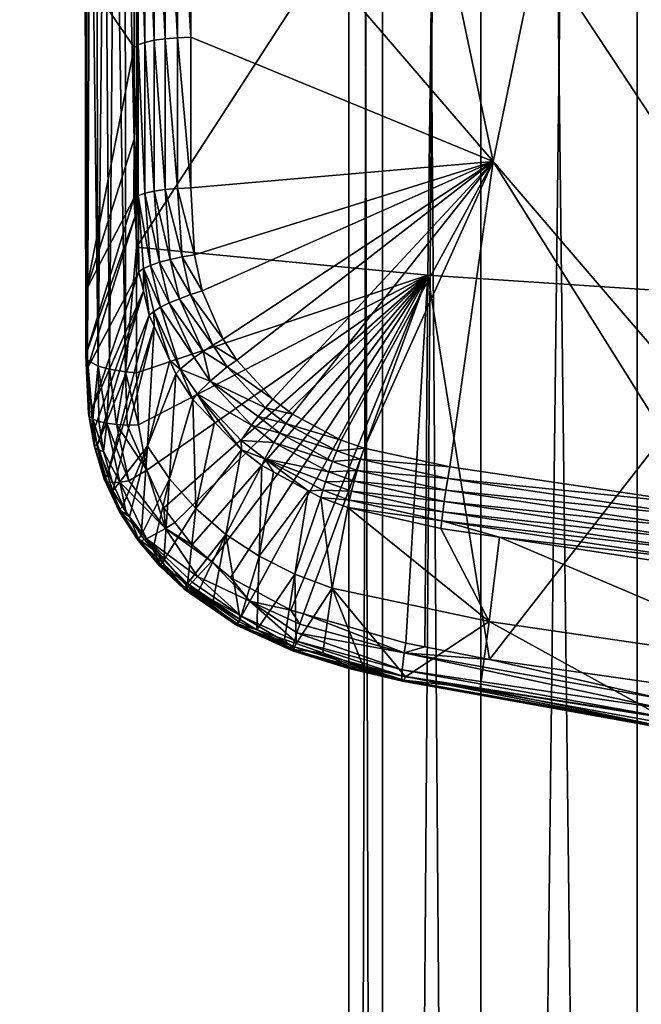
# Model space of a CAD drawing. Extents: x -0.025 to 0.036, y -0.217 to 0.043.
# Tile 3 of 256: x -0.01664 to -0.00939, y -0.09699 to -0.0855. Entities that reach past the tile are written whole.
import ezdxf

# ---------------------------------------------------------------- set-up
doc = ezdxf.new("R2010")
doc.units = 0
doc.layers.add('mesh', color=7, linetype='CONTINUOUS')

msp = doc.modelspace()

# ---------------------------------------------------------------- meshes
at = {"layer": 'mesh'}
mesh = msp.add_polyface(dxfattribs=at)
corners = [(-0.015392, -0.047625, 0.15037), (-0.015264, -0.047891, 0.150455), (-0.014845, -0.048155, 0.150298), (-0.014932, -0.047929, 0.150195), (-0.015042, -0.047728, 0.150075), (-0.01473, -0.048672, 0.150416), (-0.013968, -0.049013, 0.150196), (-0.014752, -0.048536, 0.150401), (-0.015048, -0.048721, 0.150502), (-0.014697, -0.048948, 0.150411), (-0.015096, -0.048442, 0.150525), (-0.015129, -0.048303, 0.150522), (-0.014779, -0.048404, 0.150376), (-0.015167, -0.048164, 0.150509), (-0.015212, -0.048027, 0.150487), (-0.013877, -0.048444, 0.14964), (-0.012446, -0.049156, 0.149169), (-0.013984, -0.048319, 0.149473), (-0.012423, -0.044137, 0.120937), (-0.012177, -0.049302, 0.149116), (-0.015128, -0.042356, 0.121251), (-0.015192, -0.04747, 0.149779), (-0.009853, -0.046338, 0.1575), (-0.01484, -0.046087, 0.157078), (-0.016272, -0.043589, 0.157567), (-0.012413, -0.163056, 0.304798), (-0.012804, -0.009056, 0.301829), (-0.012413, -0.009056, 0.304798), (-0.012804, -0.163056, 0.301829), (-0.012413, -0.009056, 0.298859), (-0.013984, -0.048351, 0.149585), (-0.015173, -0.047551, 0.149945), (-0.013982, -0.048432, 0.149764), (-0.013981, -0.048537, 0.149907), (-0.013975, -0.048886, 0.150147), (-0.013967, -0.049127, 0.15021), (-0.013982, -0.048683, 0.150044), (-0.013631, -0.048692, 0.149755), (-0.013395, -0.048965, 0.149849), (-0.016645, -0.047662, 0.156296), (-0.013433, -0.048598, 0.156579)]
mesh.append_faces([[corners[k] for k in face] for face in [(0, 1, 2, 2), (0, 3, 4, 4), (5, 6, 7, 7), (5, 8, 9, 9), (5, 10, 8, 8), (7, 10, 5, 5), (7, 11, 10, 10), (12, 11, 7, 7), (12, 13, 11, 11), (2, 13, 12, 12), (2, 14, 13, 13), (1, 14, 2, 2), (15, 16, 17, 17), (18, 16, 19, 19), (20, 16, 18, 18), (20, 17, 16, 16), (21, 17, 20, 20), (22, 23, 24, 24), (25, 26, 27, 27), (28, 29, 26, 26), (30, 17, 21, 21), (31, 30, 21, 21), (32, 4, 3, 3), (33, 32, 3, 3), (4, 30, 31, 31), (32, 30, 4, 4), (2, 33, 3, 3), (34, 12, 7, 7), (7, 6, 34, 34), (9, 35, 5, 5), (2, 36, 33, 33), (12, 36, 2, 2), (34, 36, 12, 12), (17, 30, 15, 15), (37, 32, 33, 33), (33, 36, 38, 38), (15, 32, 37, 37), (30, 32, 15, 15), (37, 33, 38, 38), (39, 23, 40, 40)]])
mesh = msp.add_polyface(dxfattribs=at)
corners = [(-0.007407, -0.045146, 0.11568), (-0.010814, -0.043603, 0.116033), (-0.007349, -0.044978, 0.115791), (-0.007457, -0.045279, 0.115527), (-0.0109, -0.043759, 0.115924), (-0.010973, -0.043883, 0.115773), (-0.007495, -0.04537, 0.115343), (-0.01103, -0.043967, 0.11559), (-0.007519, -0.045411, 0.11514), (-0.011065, -0.044004, 0.115388), (-0.011077, -0.043992, 0.11518), (-0.007955, -0.045231, 0.114961), (-0.010217, -0.050288, 0.148758), (-0.012423, -0.044137, 0.120937), (-0.010673, -0.05012, 0.148819), (-0.009504, -0.045554, 0.120687), (-0.009528, -0.050541, 0.148665), (-0.008178, -0.051037, 0.148483), (-0.012177, -0.049302, 0.149116), (-0.007207, -0.051393, 0.148352), (-0.009853, -0.046338, 0.1575), (-0.016272, -0.043589, 0.157567), (-0.010805, -0.04366, 0.15803), (-0.008917, -0.049022, 0.156958), (-0.01484, -0.046087, 0.157078), (-0.013433, -0.048598, 0.156579), (-0.005331, -0.043689, 0.158233), (-0.004398, -0.049261, 0.15711), (-0.009495, -0.0455, 0.120514), (-0.01241, -0.044084, 0.120764), (-0.006417, -0.046529, 0.120333), (-0.009468, -0.045407, 0.12036), (-0.012375, -0.043995, 0.120609), (-0.006398, -0.046433, 0.120179), (-0.009425, -0.045281, 0.120236), (-0.012319, -0.043875, 0.120484), (-0.006369, -0.046302, 0.120056), (-0.00937, -0.04513, 0.120151), (-0.012247, -0.043732, 0.120397), (-0.006332, -0.046145, 0.119972), (-0.009305, -0.044965, 0.12011), (-0.006288, -0.045973, 0.119932), (-0.009236, -0.044796, 0.120115), (-0.012163, -0.043577, 0.120354), (-0.006242, -0.045798, 0.119939), (-0.009443, -0.163056, 0.309943), (-0.011267, -0.009056, 0.307566), (-0.009443, -0.009056, 0.309943), (-0.011267, -0.163056, 0.307566), (-0.012413, -0.009056, 0.304798), (-0.012413, -0.163056, 0.298859), (-0.011267, -0.009056, 0.296091), (-0.012413, -0.009056, 0.298859), (-0.011267, -0.163056, 0.296091), (-0.009443, -0.009056, 0.293714), (-0.009443, -0.163056, 0.293714), (-0.007067, -0.009056, 0.291891)]
mesh.append_faces([[corners[k] for k in face] for face in [(0, 1, 2, 2), (3, 4, 0, 0), (3, 5, 4, 4), (6, 5, 3, 3), (6, 7, 5, 5), (8, 7, 6, 6), (8, 9, 7, 7), (8, 10, 9, 9), (8, 11, 10, 10), (12, 13, 14, 14), (12, 15, 13, 13), (16, 17, 15, 15), (13, 18, 14, 14), (17, 19, 15, 15), (20, 21, 22, 22), (23, 24, 20, 20), (25, 24, 23, 23), (26, 20, 22, 22), (27, 23, 20, 20), (13, 28, 29, 29), (15, 28, 13, 13), (15, 30, 28, 28), (29, 31, 32, 32), (28, 31, 29, 29), (28, 33, 31, 31), (32, 34, 35, 35), (31, 34, 32, 32), (31, 36, 34, 34), (35, 37, 38, 38), (34, 37, 35, 35), (34, 39, 37, 37), (37, 40, 38, 38), (37, 41, 40, 40), (40, 42, 43, 43), (40, 44, 42, 42), (45, 46, 47, 47), (48, 49, 46, 46), (50, 51, 52, 52), (53, 54, 51, 51), (55, 56, 54, 54)]])
mesh = msp.add_polyface(dxfattribs=at)
corners = [(0.009755, -0.163056, 0.304798), (0.009755, -0.009056, 0.304798), (0.010146, -0.163056, 0.301829), (0.008609, -0.163056, 0.307566), (0.008609, -0.009056, 0.307566), (0.006785, -0.163056, 0.309943), (0.006785, -0.009056, 0.309943), (0.004408, -0.163056, 0.311766), (0.004408, -0.009056, 0.311766), (0.001641, -0.163056, 0.312913), (0.001641, -0.009056, 0.312913), (-0.001329, -0.163056, 0.313304), (-0.001329, -0.009056, 0.313304), (-0.004299, -0.163056, 0.312913), (-0.004299, -0.009056, 0.312913), (-0.007067, -0.163056, 0.311766), (-0.007067, -0.009056, 0.311766), (-0.009443, -0.163056, 0.309943), (-0.009443, -0.009056, 0.309943), (-0.011267, -0.163056, 0.307566), (-0.011267, -0.009056, 0.307566), (-0.012413, -0.163056, 0.304798), (-0.012413, -0.009056, 0.304798), (0.001641, -0.167329, 0.290427), (-0.001329, -0.163056, 0.290354), (-0.001329, -0.167271, 0.29004), (0.001641, -0.163056, 0.290745), (0.004408, -0.167498, 0.291561), (0.004408, -0.163056, 0.291891), (0.006785, -0.167768, 0.293364), (0.006785, -0.163056, 0.293714), (0.008609, -0.168119, 0.295715), (0.008609, -0.163056, 0.296091), (0.009755, -0.168528, 0.298452), (0.009755, -0.163056, 0.298859), (0.010146, -0.168967, 0.301389), (0.009755, -0.169405, 0.304327), (0.008609, -0.169814, 0.307064), (0.006785, -0.170166, 0.309414), (0.004408, -0.170435, 0.311218), (0.001641, -0.170605, 0.312352), (-0.001329, -0.170662, 0.312738), (-0.004299, -0.170605, 0.312352), (-0.007067, -0.170435, 0.311218), (-0.009443, -0.170166, 0.309414), (-0.011267, -0.169814, 0.307064), (-0.012413, -0.169405, 0.304327), (-0.012804, -0.168967, 0.301389), (-0.012804, -0.163056, 0.301829), (-0.012413, -0.168528, 0.298452), (-0.012413, -0.163056, 0.298859), (-0.011267, -0.168119, 0.295715), (-0.011267, -0.163056, 0.296091), (-0.009443, -0.167768, 0.293364), (-0.009443, -0.163056, 0.293714), (-0.007067, -0.167498, 0.291561), (-0.007067, -0.163056, 0.291891), (-0.004299, -0.167329, 0.290427), (-0.004299, -0.163056, 0.290745)]
mesh.append_faces([[corners[k] for k in face] for face in [(0, 1, 2, 2), (3, 4, 0, 0), (5, 6, 3, 3), (7, 8, 5, 5), (9, 10, 7, 7), (11, 12, 9, 9), (13, 14, 11, 11), (15, 16, 13, 13), (17, 18, 15, 15), (19, 20, 17, 17), (21, 22, 19, 19), (23, 24, 25, 25), (23, 26, 24, 24), (27, 26, 23, 23), (27, 28, 26, 26), (29, 28, 27, 27), (29, 30, 28, 28), (31, 32, 30, 30), (33, 34, 32, 32), (35, 2, 34, 34), (36, 0, 2, 2), (37, 3, 0, 0), (38, 5, 3, 3), (39, 7, 5, 5), (40, 9, 7, 7), (41, 11, 9, 9), (42, 13, 11, 11), (43, 15, 13, 13), (44, 17, 15, 15), (45, 19, 17, 17), (46, 21, 19, 19), (47, 48, 21, 21), (49, 50, 48, 48), (51, 52, 50, 50), (53, 54, 52, 52), (55, 56, 54, 54), (57, 56, 55, 55), (57, 58, 56, 56), (25, 58, 57, 57), (25, 24, 58, 58)]])
mesh = msp.add_polyface(dxfattribs=at)
corners = [(-0.003058, -0.094359, 0.145133), (-0.001204, -0.094385, 0.145025), (-0.003053, -0.094265, 0.144994), (0.000016, -0.094432, 0.145149), (-0.003059, -0.094373, 0.145268), (0.000016, -0.094448, 0.145282), (-0.003059, -0.094359, 0.145409), (-0.006112, -0.094133, 0.145349), (-0.006112, -0.094147, 0.145208), (-0.003057, -0.094241, 0.145675), (0.000016, -0.094371, 0.145601), (-0.003058, -0.094314, 0.145548), (0.00309, -0.094359, 0.145133), (0.00309, -0.094373, 0.145268), (0.006142, -0.094132, 0.145074), (0.00309, -0.094359, 0.145409), (0.006143, -0.094147, 0.145208), (0.00309, -0.094314, 0.145548), (0.006143, -0.094133, 0.145349), (0.003345, -0.094308, 0.145009), (0.003088, -0.094315, 0.14501), (0.003802, -0.094271, 0.144999), (-0.012804, -0.163056, 0.301829), (-0.012804, -0.009056, 0.301829), (-0.012413, -0.163056, 0.304798), (-0.012413, -0.163056, 0.298859), (-0.012413, -0.009056, 0.298859), (-0.011267, -0.163056, 0.296091), (-0.011267, -0.009056, 0.296091), (-0.009443, -0.163056, 0.293714), (-0.009443, -0.009056, 0.293714), (-0.007067, -0.163056, 0.291891), (-0.007067, -0.009056, 0.291891), (-0.004299, -0.163056, 0.290745), (-0.004299, -0.009056, 0.290745), (-0.001329, -0.163056, 0.290354), (-0.001329, -0.009056, 0.290354), (0.001641, -0.163056, 0.290745), (0.001641, -0.009056, 0.290745), (0.004408, -0.163056, 0.291891), (0.004408, -0.009056, 0.291891), (0.006785, -0.163056, 0.293714), (0.006785, -0.009056, 0.293714), (0.008609, -0.163056, 0.296091), (0.008609, -0.009056, 0.296091), (0.009755, -0.163056, 0.298859), (0.009755, -0.009056, 0.298859), (0.010146, -0.163056, 0.301829), (0.010146, -0.009056, 0.301829), (0.000016, -0.094397, 0.145027), (0.000016, -0.094431, 0.145425), (0.000016, -0.094267, 0.145752)]
mesh.append_faces([[corners[k] for k in face] for face in [(0, 1, 2, 2), (0, 3, 1, 1), (4, 3, 0, 0), (4, 5, 3, 3), (6, 5, 4, 4), (4, 7, 6, 6), (0, 8, 4, 4), (9, 10, 11, 11), (12, 5, 13, 13), (12, 3, 5, 5), (13, 14, 12, 12), (15, 16, 13, 13), (17, 18, 15, 15), (12, 19, 20, 20), (12, 21, 19, 19), (15, 10, 17, 17), (22, 23, 24, 24), (25, 26, 22, 22), (27, 28, 25, 25), (29, 30, 27, 27), (31, 32, 29, 29), (33, 34, 31, 31), (35, 36, 33, 33), (37, 38, 35, 35), (39, 40, 37, 37), (41, 42, 39, 39), (43, 44, 41, 41), (45, 46, 43, 43), (47, 48, 45, 45), (49, 1, 3, 3), (6, 50, 5, 5), (11, 50, 6, 6), (11, 10, 50, 50), (9, 51, 10, 10), (49, 12, 20, 20), (13, 50, 15, 15), (13, 5, 50, 50), (49, 3, 12, 12), (17, 10, 51, 51), (15, 50, 10, 10)]])
mesh = msp.add_polyface(dxfattribs=at)
corners = [(-0.00371, -0.045817, 0.115643), (-0.007286, -0.044789, 0.115852), (-0.003679, -0.04562, 0.115705), (-0.007349, -0.044978, 0.115791), (-0.00374, -0.045991, 0.115531), (-0.007407, -0.045146, 0.11568), (-0.003765, -0.04613, 0.115377), (-0.007457, -0.045279, 0.115527), (-0.003784, -0.046225, 0.115192), (-0.007495, -0.04537, 0.115343), (-0.003797, -0.046269, 0.114989), (-0.007519, -0.045411, 0.11514), (-0.003801, -0.04626, 0.11478), (-0.007527, -0.045401, 0.114931), (-0.007955, -0.045231, 0.114961), (-0.005262, -0.0446, 0.115736), (-0.004463, -0.044683, 0.116208), (-0.004052, -0.044879, 0.115351), (-0.003423, -0.044993, 0.11533), (-0.00362, -0.044753, 0.116601), (-0.006423, -0.046584, 0.120506), (-0.003598, -0.052158, 0.148066), (-0.003231, -0.047209, 0.120396), (-0.009504, -0.045554, 0.120687), (-0.006444, -0.051555, 0.148292), (-0.004398, -0.049261, 0.15711), (-0.009853, -0.046338, 0.1575), (-0.005331, -0.043689, 0.158233), (-0.006417, -0.046529, 0.120333), (-0.003228, -0.047154, 0.120222), (-0.006398, -0.046433, 0.120179), (-0.009495, -0.0455, 0.120514), (-0.003219, -0.047056, 0.120069), (-0.006369, -0.046302, 0.120056), (-0.009468, -0.045407, 0.12036), (-0.003204, -0.046922, 0.119947), (-0.006332, -0.046145, 0.119972), (-0.009425, -0.045281, 0.120236), (-0.003186, -0.046762, 0.119863), (-0.006288, -0.045973, 0.119932), (-0.00937, -0.04513, 0.120151), (-0.003164, -0.046585, 0.119824), (-0.006242, -0.045798, 0.119939), (-0.009305, -0.044965, 0.12011), (-0.00314, -0.046405, 0.119832), (-0.004299, -0.163056, 0.312913), (-0.007067, -0.009056, 0.311766), (-0.004299, -0.009056, 0.312913), (-0.007067, -0.163056, 0.311766), (-0.009443, -0.009056, 0.309943), (-0.007067, -0.163056, 0.291891), (-0.004299, -0.009056, 0.290745), (-0.007067, -0.009056, 0.291891)]
mesh.append_faces([[corners[k] for k in face] for face in [(0, 1, 2, 2), (0, 3, 1, 1), (4, 3, 0, 0), (4, 5, 3, 3), (6, 5, 4, 4), (6, 7, 5, 5), (8, 7, 6, 6), (8, 9, 7, 7), (10, 9, 8, 8), (10, 11, 9, 9), (12, 11, 10, 10), (12, 13, 11, 11), (13, 14, 11, 11), (15, 16, 17, 17), (16, 18, 17, 17), (16, 19, 18, 18), (20, 21, 22, 22), (23, 24, 20, 20), (25, 26, 27, 27), (20, 28, 23, 23), (20, 29, 28, 28), (22, 29, 20, 20), (28, 30, 31, 31), (28, 32, 30, 30), (29, 32, 28, 28), (30, 33, 34, 34), (30, 35, 33, 33), (32, 35, 30, 30), (33, 36, 37, 37), (33, 38, 36, 36), (35, 38, 33, 33), (36, 39, 40, 40), (36, 41, 39, 39), (38, 41, 36, 36), (39, 42, 43, 43), (39, 44, 42, 42), (41, 44, 39, 39), (45, 46, 47, 47), (48, 49, 46, 46), (50, 51, 52, 52)]])
mesh = msp.add_polyface(dxfattribs=at)
corners = [(-0.015255, -0.064822, 0.147383), (-0.01518, -0.067269, 0.146705), (-0.015181, -0.064793, 0.14725), (-0.015255, -0.067298, 0.146838), (-0.015183, -0.083111, 0.143214), (-0.015077, -0.067244, 0.146591), (-0.015078, -0.064768, 0.147136), (-0.015077, -0.083087, 0.143101), (-0.014951, -0.067225, 0.146503), (-0.014952, -0.064749, 0.147048), (-0.014948, -0.083068, 0.143015), (-0.014807, -0.067212, 0.146444), (-0.014809, -0.064736, 0.146988), (-0.014802, -0.083056, 0.142959), (-0.014654, -0.067206, 0.146417), (-0.014653, -0.07034, 0.145729), (-0.014657, -0.06473, 0.146961), (-0.014836, -0.053832, 0.149387), (0.000016, -0.09171, 0.140846), (0.000016, -0.053563, 0.148752), (-0.001166, -0.053537, 0.148762), (-0.003436, -0.053342, 0.148835), (-0.00371, -0.053296, 0.148852), (-0.007621, -0.070284, 0.14541), (-0.005213, -0.09151, 0.140911), (-0.007593, -0.091269, 0.140991), (-0.009965, -0.051665, 0.149462), (-0.007846, -0.052404, 0.149186), (0.001844, -0.091685, 0.140854), (0.003835, -0.071924, 0.152041), (0.000016, -0.07198, 0.152054), (0.000016, -0.068967, 0.152796), (0.000016, -0.060645, 0.154701), (0.000016, -0.059835, 0.154887), (0.003805, -0.060571, 0.154686), (-0.015284, -0.074622, 0.149996), (-0.015284, -0.070889, 0.150881), (-0.011632, -0.071376, 0.151509), (-0.015284, -0.067059, 0.151789), (-0.011542, -0.065641, 0.152901), (-0.015284, -0.065086, 0.152257), (-0.015284, -0.059495, 0.153583), (-0.011537, -0.059891, 0.15421), (-0.003774, -0.060571, 0.154686), (-0.003804, -0.071924, 0.152041), (-0.007655, -0.060326, 0.154553), (-0.007717, -0.071727, 0.151882)]
mesh.append_faces([[corners[k] for k in face] for face in [(0, 1, 2, 2), (3, 1, 0, 0), (3, 4, 1, 1), (2, 5, 6, 6), (1, 5, 2, 2), (1, 7, 5, 5), (6, 8, 9, 9), (5, 8, 6, 6), (5, 10, 8, 8), (9, 11, 12, 12), (8, 11, 9, 9), (8, 13, 11, 11), (14, 11, 15, 15), (14, 12, 11, 11), (16, 12, 14, 14), (16, 17, 12, 12), (18, 19, 20, 20), (21, 22, 23, 23), (21, 24, 20, 20), (23, 25, 21, 21), (14, 26, 16, 16), (15, 27, 14, 14), (15, 23, 27, 27), (18, 28, 19, 19), (29, 30, 31, 31), (32, 29, 31, 31), (33, 34, 32, 32), (35, 36, 37, 37), (38, 37, 36, 36), (38, 39, 37, 37), (40, 39, 38, 38), (41, 39, 40, 40), (41, 42, 39, 39), (43, 31, 44, 44), (43, 32, 31, 31), (31, 30, 44, 44), (45, 39, 42, 42), (46, 39, 45, 45), (46, 37, 39, 39), (44, 45, 43, 43), (44, 46, 45, 45)]])
mesh = msp.add_polyface(dxfattribs=at)
corners = [(-0.014648, -0.085704, 0.142353), (-0.014802, -0.083056, 0.142959), (-0.014802, -0.085709, 0.142376), (-0.014647, -0.083051, 0.142936), (-0.015261, -0.08314, 0.143346), (-0.015183, -0.083111, 0.143214), (-0.015255, -0.067298, 0.146838), (-0.015184, -0.085764, 0.142628), (-0.015263, -0.085792, 0.14276), (-0.015077, -0.083087, 0.143101), (-0.01518, -0.067269, 0.146705), (-0.015077, -0.085739, 0.142516), (-0.014948, -0.083068, 0.143015), (-0.015077, -0.067244, 0.146591), (-0.014948, -0.085721, 0.142431), (-0.014951, -0.067225, 0.146503), (-0.014653, -0.07034, 0.145729), (-0.014807, -0.067212, 0.146444), (-0.001166, -0.053537, 0.148762), (-0.001813, -0.091685, 0.140854), (0.000016, -0.09171, 0.140846), (-0.005213, -0.09151, 0.140911), (-0.003436, -0.053342, 0.148835), (-0.007593, -0.091269, 0.140991), (-0.01112, -0.087154, 0.141931), (-0.007621, -0.070284, 0.14541), (0.000016, -0.083306, 0.149162), (0.003894, -0.08326, 0.149128), (0.000016, -0.085604, 0.148545), (0.000016, -0.078518, 0.150445), (0.000016, -0.07198, 0.152054), (-0.015284, -0.082412, 0.147871), (-0.011815, -0.082798, 0.1485), (-0.015284, -0.088152, 0.146305), (-0.015284, -0.074622, 0.149996), (-0.011632, -0.071376, 0.151509), (-0.015284, -0.08212, 0.14795), (-0.003863, -0.08326, 0.149128), (-0.003804, -0.071924, 0.152041), (-0.007838, -0.083093, 0.148922), (-0.007717, -0.071727, 0.151882), (-0.007883, -0.088747, 0.147299), (-0.011882, -0.08848, 0.146871), (-0.003886, -0.088899, 0.14752)]
mesh.append_faces([[corners[k] for k in face] for face in [(0, 1, 2, 2), (3, 1, 0, 0), (4, 5, 6, 6), (4, 7, 5, 5), (8, 7, 4, 4), (5, 9, 10, 10), (5, 11, 9, 9), (7, 11, 5, 5), (9, 12, 13, 13), (9, 14, 12, 12), (11, 14, 9, 9), (12, 1, 15, 15), (12, 2, 1, 1), (14, 2, 12, 12), (16, 1, 3, 3), (16, 17, 1, 1), (18, 19, 20, 20), (18, 21, 19, 19), (22, 23, 21, 21), (24, 3, 0, 0), (16, 3, 24, 24), (24, 25, 16, 16), (24, 23, 25, 25), (26, 27, 28, 28), (27, 29, 30, 30), (31, 32, 33, 33), (32, 34, 35, 35), (32, 36, 34, 34), (31, 36, 32, 32), (37, 26, 28, 28), (37, 29, 26, 26), (38, 29, 37, 37), (38, 30, 29, 29), (39, 35, 40, 40), (39, 32, 35, 35), (41, 32, 39, 39), (41, 42, 32, 32), (37, 40, 38, 38), (37, 39, 40, 40), (43, 39, 37, 37)]])
mesh = msp.add_polyface(dxfattribs=at)
corners = [(-0.015879, -0.077695, 0.148275), (-0.015304, -0.075995, 0.145074), (-0.015884, -0.07441, 0.149167), (-0.015874, -0.081897, 0.147134), (-0.015255, -0.067298, 0.146838), (-0.015261, -0.08314, 0.143346), (-0.015885, -0.081946, 0.147318), (-0.015869, -0.084998, 0.146292), (-0.015891, -0.074441, 0.149297), (-0.015873, -0.074475, 0.149433), (-0.015869, -0.081982, 0.147452), (-0.015827, -0.074509, 0.149568), (-0.015824, -0.082018, 0.147586), (-0.015754, -0.074541, 0.149694), (-0.015751, -0.082053, 0.147712), (-0.015656, -0.074569, 0.149805), (-0.015654, -0.082083, 0.147821), (-0.01554, -0.074593, 0.149893), (-0.015539, -0.082107, 0.147909), (-0.015414, -0.07461, 0.149957), (-0.015413, -0.082125, 0.147972), (-0.015284, -0.074622, 0.149996), (-0.015284, -0.082412, 0.147871), (-0.015284, -0.088152, 0.146305), (-0.015284, -0.08212, 0.14795), (-0.015284, -0.070889, 0.150881), (-0.015414, -0.067063, 0.151812), (-0.015541, -0.067047, 0.151748), (-0.015308, -0.083172, 0.143492), (-0.01531, -0.085824, 0.142905), (-0.015263, -0.085792, 0.14276), (-0.015731, -0.089541, 0.145633), (-0.015852, -0.089471, 0.145392), (-0.015874, -0.089422, 0.145225), (-0.015599, -0.089579, 0.145764), (-0.01541, -0.089608, 0.145865)]
mesh.append_faces([[corners[k] for k in face] for face in [(0, 1, 2, 2), (3, 1, 0, 0), (4, 1, 5, 5), (6, 3, 0, 0), (6, 7, 3, 3), (8, 0, 2, 2), (8, 6, 0, 0), (9, 6, 8, 8), (9, 10, 6, 6), (11, 10, 9, 9), (11, 12, 10, 10), (13, 12, 11, 11), (13, 14, 12, 12), (15, 14, 13, 13), (15, 16, 14, 14), (17, 16, 15, 15), (17, 18, 16, 16), (19, 18, 17, 17), (19, 20, 18, 18), (21, 20, 19, 19), (20, 22, 23, 23), (20, 24, 22, 22), (21, 24, 20, 20), (19, 25, 21, 21), (17, 26, 19, 19), (15, 27, 17, 17), (3, 28, 1, 1), (7, 28, 3, 3), (7, 29, 28, 28), (30, 28, 29, 29), (5, 28, 30, 30), (5, 1, 28, 28), (31, 14, 16, 16), (32, 10, 12, 12), (6, 33, 7, 7), (10, 33, 6, 6), (32, 33, 10, 10), (18, 34, 16, 16), (35, 18, 20, 20), (14, 31, 12, 12)]])
mesh = msp.add_polyface(dxfattribs=at)
corners = [(-0.015865, -0.088647, 0.145301), (-0.01531, -0.085824, 0.142905), (-0.015869, -0.084998, 0.146292), (-0.015311, -0.086892, 0.142668), (-0.015312, -0.087585, 0.142514), (-0.015864, -0.089386, 0.145101), (-0.015298, -0.087793, 0.142458), (-0.015849, -0.089558, 0.145054), (-0.015254, -0.088442, 0.142284), (-0.015807, -0.09006, 0.144918), (-0.015202, -0.088663, 0.142218), (-0.01508, -0.088903, 0.142009), (-0.015136, -0.088948, 0.142133), (-0.015077, -0.089077, 0.142096), (-0.015201, -0.088404, 0.142149), (-0.015264, -0.087553, 0.142369), (-0.015263, -0.085792, 0.14276), (-0.015185, -0.087524, 0.142238), (-0.015184, -0.085764, 0.142628), (-0.01512, -0.088367, 0.142029), (-0.015001, -0.088854, 0.1419), (-0.015077, -0.087499, 0.142128), (-0.015077, -0.085739, 0.142516), (-0.015015, -0.08833, 0.14193), (-0.0149, -0.088804, 0.141811), (-0.014948, -0.08748, 0.142043), (-0.014948, -0.085721, 0.142431), (-0.01489, -0.088296, 0.141856), (-0.014782, -0.088755, 0.141746), (-0.015874, -0.089422, 0.145225), (-0.015654, -0.082083, 0.147821), (-0.015599, -0.089579, 0.145764), (-0.015731, -0.089541, 0.145633), (-0.01541, -0.089608, 0.145865), (-0.015413, -0.082125, 0.147972), (-0.015284, -0.088152, 0.146305), (-0.015539, -0.082107, 0.147909), (-0.015824, -0.082018, 0.147586), (-0.015852, -0.089471, 0.145392)]
mesh.append_faces([[corners[k] for k in face] for face in [(0, 1, 2, 2), (0, 3, 1, 1), (0, 4, 3, 3), (5, 4, 0, 0), (5, 6, 4, 4), (7, 8, 6, 6), (9, 10, 8, 8), (11, 12, 13, 13), (14, 12, 11, 11), (14, 10, 12, 12), (14, 8, 10, 10), (15, 8, 14, 14), (15, 6, 8, 8), (15, 4, 6, 6), (15, 3, 4, 4), (16, 3, 15, 15), (16, 1, 3, 3), (16, 17, 18, 18), (15, 17, 16, 16), (15, 19, 17, 17), (14, 19, 15, 15), (14, 20, 19, 19), (11, 20, 14, 14), (18, 21, 22, 22), (17, 21, 18, 18), (17, 23, 21, 21), (19, 23, 17, 17), (19, 24, 23, 23), (20, 24, 19, 19), (22, 25, 26, 26), (21, 25, 22, 22), (21, 27, 25, 25), (23, 27, 21, 21), (24, 28, 23, 23), (29, 5, 0, 0), (2, 29, 0, 0), (30, 31, 32, 32), (33, 34, 35, 35), (31, 36, 33, 33), (37, 32, 38, 38)]])
mesh = msp.add_polyface(dxfattribs=at)
corners = [(-0.012895, -0.090407, 0.141274), (-0.013539, -0.090213, 0.141345), (-0.012947, -0.090531, 0.141262), (-0.013462, -0.090103, 0.141354), (-0.013779, -0.090028, 0.141392), (-0.013691, -0.089927, 0.141399), (-0.014223, -0.089552, 0.141509), (-0.014113, -0.089472, 0.14151), (-0.013941, -0.090231, 0.141455), (-0.013612, -0.090324, 0.141362), (-0.013863, -0.090131, 0.141411), (-0.01368, -0.090432, 0.141404), (-0.012995, -0.090656, 0.141275), (-0.01112, -0.087154, 0.141931), (-0.014648, -0.085704, 0.142353), (-0.014648, -0.087462, 0.141967), (-0.011627, -0.090719, 0.141177), (-0.008609, -0.091166, 0.141026), (-0.012628, -0.090501, 0.141247), (-0.014272, -0.089229, 0.141568), (-0.014515, -0.088665, 0.141698), (-0.014605, -0.088243, 0.141794), (-0.007593, -0.091269, 0.140991), (-0.01348, -0.09239, 0.145419), (-0.013895, -0.092167, 0.145414), (-0.011882, -0.08848, 0.146871), (-0.015284, -0.088152, 0.146305), (-0.011815, -0.082798, 0.1485), (0.000016, -0.088941, 0.147565), (-0.003863, -0.08326, 0.149128), (0.000016, -0.085604, 0.148545), (-0.003886, -0.088899, 0.14752), (0.000016, -0.091063, 0.146942), (-0.003894, -0.091705, 0.14666), (-0.011163, -0.092967, 0.145593), (-0.007883, -0.088747, 0.147299), (-0.007838, -0.083093, 0.148922), (-0.0079, -0.091561, 0.146438), (-0.014063, -0.090412, 0.141608), (-0.014423, -0.089717, 0.141583), (-0.015257, -0.090229, 0.145733), (-0.015284, -0.08962, 0.145904), (-0.014964, -0.091197, 0.145507), (-0.015162, -0.090758, 0.145597), (-0.014409, -0.091821, 0.145426), (-0.014633, -0.09163, 0.145442)]
mesh.append_faces([[corners[k] for k in face] for face in [(0, 1, 2, 2), (3, 1, 0, 0), (3, 4, 1, 1), (5, 4, 3, 3), (5, 6, 4, 4), (7, 6, 5, 5), (8, 9, 10, 10), (11, 9, 8, 8), (11, 12, 9, 9), (10, 1, 4, 4), (9, 1, 10, 10), (9, 2, 1, 1), (13, 14, 15, 15), (16, 17, 13, 13), (13, 18, 16, 16), (13, 0, 18, 18), (3, 0, 13, 13), (13, 5, 3, 3), (13, 7, 5, 5), (19, 7, 13, 13), (13, 20, 19, 19), (13, 21, 20, 20), (15, 21, 13, 13), (17, 22, 13, 13), (23, 24, 25, 25), (26, 27, 25, 25), (28, 29, 30, 30), (28, 31, 29, 29), (32, 31, 28, 28), (32, 33, 31, 31), (34, 25, 35, 35), (31, 35, 36, 36), (33, 35, 31, 31), (33, 37, 35, 35), (38, 11, 8, 8), (8, 10, 39, 39), (39, 4, 6, 6), (10, 4, 39, 39), (40, 41, 25, 25), (42, 43, 25, 25), (44, 45, 25, 25)]])
mesh = msp.add_polyface(dxfattribs=at)
corners = [(-0.014113, -0.089472, 0.14151), (-0.014391, -0.089298, 0.14157), (-0.014223, -0.089552, 0.141509), (-0.014272, -0.089229, 0.141568), (-0.014652, -0.088708, 0.141708), (-0.014515, -0.088665, 0.141698), (-0.014751, -0.088267, 0.14181), (-0.014605, -0.088243, 0.141794), (-0.014802, -0.087468, 0.141989), (-0.014648, -0.087462, 0.141967), (-0.014802, -0.085709, 0.142376), (-0.014648, -0.085704, 0.142353), (-0.015001, -0.088854, 0.1419), (-0.014608, -0.089442, 0.141651), (-0.0149, -0.088804, 0.141811), (-0.015015, -0.08833, 0.14193), (-0.014782, -0.088755, 0.141746), (-0.01489, -0.088296, 0.141856), (-0.014504, -0.08937, 0.141598), (-0.014948, -0.085721, 0.142431), (-0.014948, -0.08748, 0.142043), (-0.015284, -0.088152, 0.146305), (-0.011882, -0.08848, 0.146871), (-0.015284, -0.08962, 0.145904), (-0.014898, -0.090858, 0.143234), (-0.014625, -0.08993, 0.141858), (-0.014823, -0.089634, 0.141938), (-0.014575, -0.089867, 0.141748), (-0.014059, -0.09052, 0.141704), (-0.014063, -0.090412, 0.141608), (-0.014374, -0.090197, 0.141788), (-0.014771, -0.089577, 0.141825), (-0.014894, -0.089478, 0.141982), (-0.01508, -0.088903, 0.142009), (-0.014423, -0.089717, 0.141583), (-0.013941, -0.090231, 0.141455), (-0.015162, -0.090758, 0.145597), (-0.015257, -0.090229, 0.145733)]
mesh.append_faces([[corners[k] for k in face] for face in [(0, 1, 2, 2), (3, 1, 0, 0), (3, 4, 1, 1), (5, 4, 3, 3), (5, 6, 4, 4), (7, 6, 5, 5), (7, 8, 6, 6), (9, 8, 7, 7), (9, 10, 8, 8), (11, 10, 9, 9), (12, 13, 14, 14), (15, 16, 17, 17), (14, 18, 16, 16), (13, 18, 14, 14), (19, 8, 10, 10), (20, 8, 19, 19), (20, 6, 8, 8), (17, 6, 20, 20), (17, 4, 6, 6), (16, 4, 17, 17), (16, 1, 4, 4), (18, 1, 16, 16), (18, 2, 1, 1), (21, 22, 23, 23), (24, 25, 26, 26), (27, 28, 29, 29), (27, 30, 28, 28), (27, 25, 30, 30), (31, 25, 27, 27), (31, 26, 25, 25), (31, 32, 26, 26), (33, 32, 31, 31), (31, 13, 12, 12), (31, 34, 13, 13), (27, 34, 31, 31), (27, 35, 34, 34), (29, 35, 27, 27), (13, 34, 18, 18), (34, 2, 18, 18), (22, 36, 37, 37)]])
mesh = msp.add_polyface(dxfattribs=at)
corners = [(-0.015849, -0.089558, 0.145054), (-0.015298, -0.087793, 0.142458), (-0.015864, -0.089386, 0.145101), (-0.015807, -0.09006, 0.144918), (-0.015254, -0.088442, 0.142284), (-0.015786, -0.090314, 0.144849), (-0.015202, -0.088663, 0.142218), (-0.015136, -0.088948, 0.142133), (-0.01562, -0.090812, 0.144739), (-0.015077, -0.089077, 0.142096), (-0.015155, -0.090475, 0.143307), (-0.014894, -0.089478, 0.141982), (-0.014823, -0.089634, 0.141938), (-0.014898, -0.090858, 0.143234), (-0.01508, -0.088903, 0.142009), (-0.015841, -0.090094, 0.145037), (-0.015667, -0.090539, 0.145336), (-0.015733, -0.09052, 0.145208), (-0.01579, -0.09016, 0.145302), (-0.015721, -0.090187, 0.145428), (-0.015558, -0.090999, 0.144697), (-0.015737, -0.090461, 0.144817), (-0.014771, -0.089577, 0.141825), (-0.015001, -0.088854, 0.1419), (-0.01541, -0.089608, 0.145865), (-0.015284, -0.088152, 0.146305), (-0.015284, -0.08962, 0.145904), (-0.015777, -0.090464, 0.144942), (-0.015257, -0.090229, 0.145733), (-0.01539, -0.09023, 0.145692), (-0.015514, -0.090223, 0.145628), (-0.015162, -0.090758, 0.145597), (-0.015874, -0.089422, 0.145225), (-0.01583, -0.090128, 0.145169), (-0.015852, -0.089471, 0.145392), (-0.015599, -0.089579, 0.145764), (-0.015627, -0.090209, 0.145539), (-0.015731, -0.089541, 0.145633), (-0.015769, -0.090495, 0.145073)]
mesh.append_faces([[corners[k] for k in face] for face in [(0, 1, 2, 2), (3, 4, 0, 0), (5, 6, 3, 3), (7, 8, 9, 9), (10, 11, 9, 9), (10, 12, 11, 11), (13, 12, 10, 10), (14, 9, 11, 11), (15, 3, 0, 0), (16, 17, 18, 18), (18, 19, 16, 16), (9, 20, 10, 10), (7, 21, 8, 8), (6, 21, 7, 7), (5, 21, 6, 6), (14, 22, 23, 23), (24, 25, 26, 26), (27, 21, 5, 5), (28, 24, 26, 26), (28, 29, 24, 24), (29, 30, 24, 24), (31, 30, 29, 29), (32, 0, 2, 2), (32, 15, 0, 0), (32, 33, 15, 15), (33, 34, 18, 18), (32, 34, 33, 33), (30, 35, 24, 24), (36, 35, 30, 30), (36, 37, 35, 35), (19, 37, 36, 36), (18, 38, 33, 33), (18, 17, 38, 38), (16, 19, 36, 36), (18, 37, 19, 19), (34, 37, 18, 18), (27, 33, 38, 38), (27, 15, 33, 33), (27, 3, 15, 15), (5, 3, 27, 27)]])
mesh = msp.add_polyface(dxfattribs=at)
corners = [(-0.013877, -0.09262, 0.144531), (-0.013435, -0.091971, 0.143066), (-0.013851, -0.091762, 0.143089), (-0.01342, -0.09278, 0.144556), (-0.012998, -0.092133, 0.143053), (-0.013132, -0.091077, 0.141566), (-0.012816, -0.091191, 0.141537), (-0.01328, -0.090996, 0.141586), (-0.013684, -0.090778, 0.14164), (-0.013821, -0.090703, 0.141658), (-0.014239, -0.091506, 0.143125), (-0.013109, -0.090992, 0.141462), (-0.012799, -0.091105, 0.141433), (-0.012774, -0.091002, 0.141348), (-0.013078, -0.090891, 0.141377), (-0.012744, -0.090885, 0.141285), (-0.01304, -0.090778, 0.141314), (-0.012995, -0.090656, 0.141275), (-0.01368, -0.090432, 0.141404), (-0.012708, -0.09076, 0.141246), (-0.012947, -0.090531, 0.141262), (-0.013612, -0.090324, 0.141362), (-0.011882, -0.08848, 0.146871), (-0.014835, -0.091366, 0.145481), (-0.014964, -0.091197, 0.145507), (-0.014633, -0.09163, 0.145442), (-0.013895, -0.092167, 0.145414), (-0.014187, -0.09201, 0.145411), (-0.013335, -0.092432, 0.14543), (-0.01348, -0.09239, 0.145419), (-0.014634, -0.092065, 0.145186), (-0.014569, -0.091997, 0.14529), (-0.014058, -0.092461, 0.14517), (-0.014074, -0.092498, 0.144533), (-0.01439, -0.092303, 0.144536), (-0.014059, -0.09052, 0.141704), (-0.01459, -0.091203, 0.143173), (-0.014374, -0.090197, 0.141788), (-0.013786, -0.090625, 0.141555), (-0.014063, -0.090412, 0.141608), (-0.014409, -0.091821, 0.145426), (-0.013961, -0.092285, 0.145355)]
mesh.append_faces([[corners[k] for k in face] for face in [(0, 1, 2, 2), (3, 4, 1, 1), (5, 4, 6, 6), (5, 1, 4, 4), (7, 1, 5, 5), (7, 2, 1, 1), (8, 2, 7, 7), (9, 2, 8, 8), (9, 10, 2, 2), (5, 11, 7, 7), (5, 12, 11, 11), (6, 12, 5, 5), (11, 13, 14, 14), (12, 13, 11, 11), (14, 15, 16, 16), (16, 17, 18, 18), (16, 19, 17, 17), (17, 20, 21, 21), (22, 23, 24, 24), (22, 25, 23, 23), (22, 26, 27, 27), (22, 28, 29, 29), (30, 31, 32, 32), (33, 10, 34, 34), (33, 2, 10, 10), (35, 10, 9, 9), (35, 36, 10, 10), (37, 36, 35, 35), (7, 38, 8, 8), (7, 11, 38, 38), (38, 9, 8, 8), (38, 35, 9, 9), (39, 35, 38, 38), (11, 14, 38, 38), (38, 18, 39, 39), (38, 16, 18, 18), (14, 16, 38, 38), (22, 27, 40, 40), (41, 27, 26, 26), (41, 40, 27, 27), (41, 31, 40, 40)]])
mesh = msp.add_polyface(dxfattribs=at)
corners = [(-0.012998, -0.092133, 0.143053), (-0.012145, -0.093167, 0.144638), (-0.01117, -0.092524, 0.143059), (-0.012633, -0.093057, 0.144599), (-0.01311, -0.092889, 0.144573), (-0.012816, -0.091191, 0.141537), (-0.011731, -0.091436, 0.141472), (-0.011722, -0.091349, 0.141366), (-0.012799, -0.091105, 0.141433), (-0.011627, -0.090719, 0.141177), (-0.012669, -0.09063, 0.141234), (-0.011651, -0.090854, 0.141162), (-0.012628, -0.090501, 0.141247), (-0.012947, -0.090531, 0.141262), (-0.012895, -0.090407, 0.141274), (-0.01171, -0.091242, 0.141279), (-0.012774, -0.091002, 0.141348), (-0.012744, -0.090885, 0.141285), (-0.013078, -0.090891, 0.141377), (-0.011693, -0.091121, 0.141214), (-0.012708, -0.09076, 0.141246), (-0.01304, -0.090778, 0.141314), (-0.011673, -0.09099, 0.141175), (-0.012995, -0.090656, 0.141275), (-0.011882, -0.08848, 0.146871), (-0.012141, -0.092776, 0.145515), (-0.013335, -0.092432, 0.14543), (-0.011919, -0.092819, 0.145533), (-0.012793, -0.093058, 0.144704), (-0.012807, -0.093073, 0.144834), (-0.012179, -0.093219, 0.144907), (-0.012164, -0.093206, 0.144759), (-0.012186, -0.093202, 0.145021), (-0.012814, -0.093061, 0.144971), (-0.013458, -0.092814, 0.145065), (-0.012188, -0.093158, 0.145155), (-0.013439, -0.092746, 0.145189), (-0.012184, -0.093086, 0.145277), (-0.012159, -0.092887, 0.14546), (-0.01341, -0.092657, 0.145294), (-0.013466, -0.092855, 0.144929), (-0.011273, -0.093306, 0.144685)]
mesh.append_faces([[corners[k] for k in face] for face in [(0, 1, 2, 2), (0, 3, 1, 1), (4, 3, 0, 0), (5, 2, 6, 6), (5, 0, 2, 2), (5, 7, 8, 8), (6, 7, 5, 5), (9, 10, 11, 11), (12, 10, 9, 9), (12, 13, 10, 10), (14, 13, 12, 12), (8, 15, 16, 16), (7, 15, 8, 8), (16, 17, 18, 18), (16, 19, 17, 17), (15, 19, 16, 16), (17, 20, 21, 21), (17, 22, 20, 20), (19, 22, 17, 17), (23, 10, 13, 13), (20, 10, 23, 23), (20, 11, 10, 10), (22, 11, 20, 20), (24, 25, 26, 26), (27, 25, 24, 24), (4, 28, 3, 3), (29, 30, 31, 31), (3, 31, 1, 1), (3, 28, 31, 31), (29, 32, 30, 30), (29, 33, 32, 32), (28, 29, 31, 31), (34, 35, 32, 32), (36, 37, 35, 35), (38, 26, 25, 25), (37, 39, 38, 38), (33, 40, 32, 32), (40, 34, 32, 32), (38, 25, 27, 27), (31, 41, 1, 1)]])
mesh = msp.add_polyface(dxfattribs=at)
corners = [(-0.01117, -0.092524, 0.143059), (-0.011273, -0.093306, 0.144685), (-0.009127, -0.093647, 0.144803), (-0.012145, -0.093167, 0.144638), (-0.011048, -0.091539, 0.141442), (-0.011731, -0.091436, 0.141472), (-0.007465, -0.093065, 0.143071), (-0.008687, -0.091896, 0.141336), (-0.008681, -0.091809, 0.141225), (-0.011722, -0.091349, 0.141366), (-0.008609, -0.091166, 0.141026), (-0.011651, -0.090854, 0.141162), (-0.008627, -0.091305, 0.141011), (-0.011627, -0.090719, 0.141177), (-0.008671, -0.091702, 0.141134), (-0.01171, -0.091242, 0.141279), (-0.008659, -0.091578, 0.141066), (-0.011693, -0.091121, 0.141214), (-0.008644, -0.091445, 0.141025), (-0.011673, -0.09099, 0.141175), (-0.011163, -0.092967, 0.145593), (-0.007883, -0.088747, 0.147299), (-0.009119, -0.093257, 0.145698), (-0.011919, -0.092819, 0.145533), (-0.011882, -0.08848, 0.146871), (-0.009144, -0.093749, 0.144954), (-0.009136, -0.093428, 0.145672), (-0.007905, -0.093428, 0.14576), (-0.006112, -0.094133, 0.145349), (-0.00915, -0.093751, 0.145226), (-0.00915, -0.093707, 0.145363), (-0.007537, -0.0939, 0.14489), (-0.012184, -0.093086, 0.145277), (-0.009142, -0.093538, 0.145592), (-0.009147, -0.093634, 0.145488), (-0.012159, -0.092887, 0.14546), (-0.012186, -0.093202, 0.145021), (-0.009148, -0.093764, 0.145086), (-0.012164, -0.093206, 0.144759), (-0.012179, -0.093219, 0.144907), (-0.012188, -0.093158, 0.145155)]
mesh.append_faces([[corners[k] for k in face] for face in [(0, 1, 2, 2), (0, 3, 1, 1), (0, 4, 5, 5), (0, 6, 4, 4), (2, 6, 0, 0), (6, 7, 4, 4), (8, 9, 4, 4), (4, 7, 8, 8), (5, 4, 9, 9), (10, 11, 12, 12), (13, 11, 10, 10), (9, 14, 15, 15), (8, 14, 9, 9), (15, 16, 17, 17), (14, 16, 15, 15), (17, 18, 19, 19), (16, 18, 17, 17), (19, 12, 11, 11), (18, 12, 19, 19), (20, 21, 22, 22), (20, 23, 24, 24), (25, 2, 1, 1), (26, 22, 27, 27), (26, 20, 22, 22), (28, 29, 30, 30), (31, 2, 25, 25), (32, 33, 34, 34), (35, 33, 32, 32), (35, 26, 33, 33), (35, 20, 26, 26), (23, 20, 35, 35), (36, 29, 37, 37), (38, 25, 1, 1), (38, 37, 25, 25), (39, 37, 38, 38), (39, 36, 37, 37), (34, 40, 32, 32), (30, 40, 34, 34), (29, 40, 30, 30), (29, 36, 40, 40)]])
mesh = msp.add_polyface(dxfattribs=at)
corners = [(-0.015155, -0.090475, 0.143307), (-0.015229, -0.091519, 0.144611), (-0.014898, -0.090858, 0.143234), (-0.015365, -0.091303, 0.144647), (-0.015444, -0.09118, 0.144667), (-0.015667, -0.090539, 0.145336), (-0.015562, -0.0909, 0.145251), (-0.015733, -0.09052, 0.145208), (-0.015558, -0.090999, 0.144697), (-0.015077, -0.089077, 0.142096), (-0.01562, -0.090812, 0.144739), (-0.01459, -0.091203, 0.143173), (-0.014625, -0.08993, 0.141858), (-0.014374, -0.090197, 0.141788), (-0.01566, -0.090863, 0.144918), (-0.015737, -0.090461, 0.144817), (-0.014945, -0.091437, 0.145426), (-0.014964, -0.091197, 0.145507), (-0.014835, -0.091366, 0.145481), (-0.015162, -0.090758, 0.145597), (-0.015372, -0.090881, 0.145464), (-0.015514, -0.090223, 0.145628), (-0.015627, -0.090209, 0.145539), (-0.01539, -0.09023, 0.145692), (-0.015257, -0.090229, 0.145733), (-0.015476, -0.090896, 0.145368), (-0.015164, -0.091558, 0.145188), (-0.015777, -0.090464, 0.144942), (-0.015769, -0.090495, 0.145073), (-0.015481, -0.091221, 0.14478), (-0.01526, -0.091558, 0.144724), (-0.015623, -0.090893, 0.14512), (-0.015455, -0.091255, 0.145046), (-0.015401, -0.091251, 0.145179), (-0.015481, -0.091244, 0.14491), (-0.015263, -0.091579, 0.144854)]
mesh.append_faces([[corners[k] for k in face] for face in [(0, 1, 2, 2), (0, 3, 1, 1), (4, 3, 0, 0), (5, 6, 7, 7), (0, 8, 4, 4), (9, 10, 8, 8), (11, 12, 2, 2), (13, 12, 11, 11), (14, 10, 15, 15), (16, 17, 18, 18), (16, 19, 17, 17), (20, 19, 16, 16), (20, 21, 19, 19), (22, 21, 20, 20), (23, 24, 19, 19), (25, 16, 26, 26), (27, 14, 15, 15), (28, 14, 27, 27), (14, 8, 10, 10), (29, 8, 14, 14), (29, 4, 8, 8), (3, 4, 29, 29), (29, 30, 3, 3), (28, 7, 31, 31), (32, 33, 26, 26), (31, 33, 32, 32), (31, 6, 33, 33), (7, 6, 31, 31), (29, 34, 35, 35), (14, 34, 29, 29), (25, 6, 5, 5), (25, 33, 6, 6), (26, 33, 25, 25), (25, 20, 16, 16), (25, 22, 20, 20), (5, 22, 25, 25), (34, 32, 35, 35), (34, 31, 32, 32), (14, 31, 34, 34), (14, 28, 31, 31)]])
mesh = msp.add_polyface(dxfattribs=at)
corners = [(-0.014239, -0.091506, 0.143125), (-0.014571, -0.092191, 0.144537), (-0.01439, -0.092303, 0.144536), (-0.01459, -0.091203, 0.143173), (-0.014898, -0.090858, 0.143234), (-0.014964, -0.091808, 0.144576), (-0.01526, -0.091558, 0.144724), (-0.015229, -0.091519, 0.144611), (-0.015365, -0.091303, 0.144647), (-0.014992, -0.09188, 0.144951), (-0.015009, -0.091879, 0.144814), (-0.015263, -0.091579, 0.144854), (-0.015003, -0.091859, 0.144685), (-0.015242, -0.091584, 0.144991), (-0.014954, -0.09186, 0.145087), (-0.015093, -0.091682, 0.144589), (-0.014686, -0.092078, 0.144549), (-0.014945, -0.091437, 0.145426), (-0.014835, -0.091366, 0.145481), (-0.014633, -0.09163, 0.145442), (-0.014409, -0.091821, 0.145426), (-0.014569, -0.091997, 0.14529), (-0.01472, -0.092125, 0.144659), (-0.015164, -0.091558, 0.145188), (-0.014684, -0.092114, 0.145061), (-0.014634, -0.092065, 0.145186), (-0.014058, -0.092461, 0.14517), (-0.015455, -0.091255, 0.145046), (-0.015481, -0.091221, 0.14478), (-0.014728, -0.092144, 0.144788), (-0.014716, -0.092141, 0.144926), (-0.014115, -0.092566, 0.144772), (-0.014104, -0.092549, 0.144643), (-0.014111, -0.092558, 0.144909)]
mesh.append_faces([[corners[k] for k in face] for face in [(0, 1, 2, 2), (3, 4, 5, 5), (6, 7, 8, 8), (9, 10, 11, 11), (6, 10, 12, 12), (6, 11, 10, 10), (9, 13, 14, 14), (11, 13, 9, 9), (4, 15, 5, 5), (4, 7, 15, 15), (0, 16, 1, 1), (3, 16, 0, 0), (5, 16, 3, 3), (17, 18, 19, 19), (20, 21, 17, 17), (16, 2, 1, 1), (12, 22, 16, 16), (14, 23, 24, 24), (25, 24, 23, 23), (25, 26, 24, 24), (23, 21, 25, 25), (23, 17, 21, 21), (6, 15, 7, 7), (12, 15, 6, 6), (12, 5, 15, 15), (16, 5, 12, 12), (27, 23, 13, 13), (12, 10, 22, 22), (28, 11, 6, 6), (14, 13, 23, 23), (29, 30, 31, 31), (20, 17, 19, 19), (30, 10, 9, 9), (29, 10, 30, 30), (29, 22, 10, 10), (32, 22, 29, 29), (30, 24, 33, 33), (30, 14, 24, 24), (9, 14, 30, 30), (11, 27, 13, 13)]])
mesh = msp.add_polyface(dxfattribs=at)
corners = [(-0.013556, -0.092733, 0.144549), (-0.013435, -0.091971, 0.143066), (-0.013877, -0.09262, 0.144531), (-0.01342, -0.09278, 0.144556), (-0.01311, -0.092889, 0.144573), (-0.012998, -0.092133, 0.143053), (-0.013451, -0.09285, 0.144662), (-0.012793, -0.093058, 0.144704), (-0.013463, -0.092866, 0.144792), (-0.012814, -0.093061, 0.144971), (-0.012807, -0.093073, 0.144834), (-0.013466, -0.092855, 0.144929), (-0.013376, -0.092554, 0.145373), (-0.01348, -0.09239, 0.145419), (-0.013335, -0.092432, 0.14543), (-0.013458, -0.092814, 0.145065), (-0.014058, -0.092461, 0.14517), (-0.013439, -0.092746, 0.145189), (-0.014092, -0.092522, 0.145046), (-0.013851, -0.091762, 0.143089), (-0.014074, -0.092498, 0.144533), (-0.013961, -0.092285, 0.145355), (-0.013895, -0.092167, 0.145414), (-0.014686, -0.092078, 0.144549), (-0.01439, -0.092303, 0.144536), (-0.01472, -0.092125, 0.144659), (-0.014104, -0.092549, 0.144643), (-0.014115, -0.092566, 0.144772), (-0.014728, -0.092144, 0.144788), (-0.014569, -0.091997, 0.14529), (-0.012188, -0.093158, 0.145155), (-0.01341, -0.092657, 0.145294), (-0.012184, -0.093086, 0.145277), (-0.014684, -0.092114, 0.145061), (-0.012159, -0.092887, 0.14546), (-0.014111, -0.092558, 0.144909), (-0.014716, -0.092141, 0.144926)]
mesh.append_faces([[corners[k] for k in face] for face in [(0, 1, 2, 2), (3, 1, 0, 0), (4, 5, 3, 3), (4, 6, 7, 7), (3, 6, 4, 4), (3, 0, 6, 6), (8, 9, 10, 10), (6, 10, 7, 7), (6, 8, 10, 10), (8, 11, 9, 9), (0, 2, 6, 6), (12, 13, 14, 14), (15, 16, 17, 17), (15, 18, 16, 16), (2, 19, 20, 20), (21, 22, 13, 13), (23, 20, 24, 24), (23, 25, 20, 20), (26, 2, 20, 20), (26, 8, 6, 6), (26, 27, 8, 8), (28, 27, 26, 26), (16, 29, 21, 21), (17, 30, 15, 15), (31, 32, 17, 17), (33, 16, 18, 18), (25, 26, 20, 20), (34, 12, 14, 14), (34, 31, 12, 12), (8, 35, 11, 11), (27, 35, 8, 8), (27, 36, 35, 35), (11, 35, 15, 15), (6, 2, 26, 26), (12, 21, 13, 13), (31, 21, 12, 12), (17, 21, 31, 31), (17, 16, 21, 21), (35, 18, 15, 15), (35, 33, 18, 18)]])

doc.saveas('drawing.dxf')
